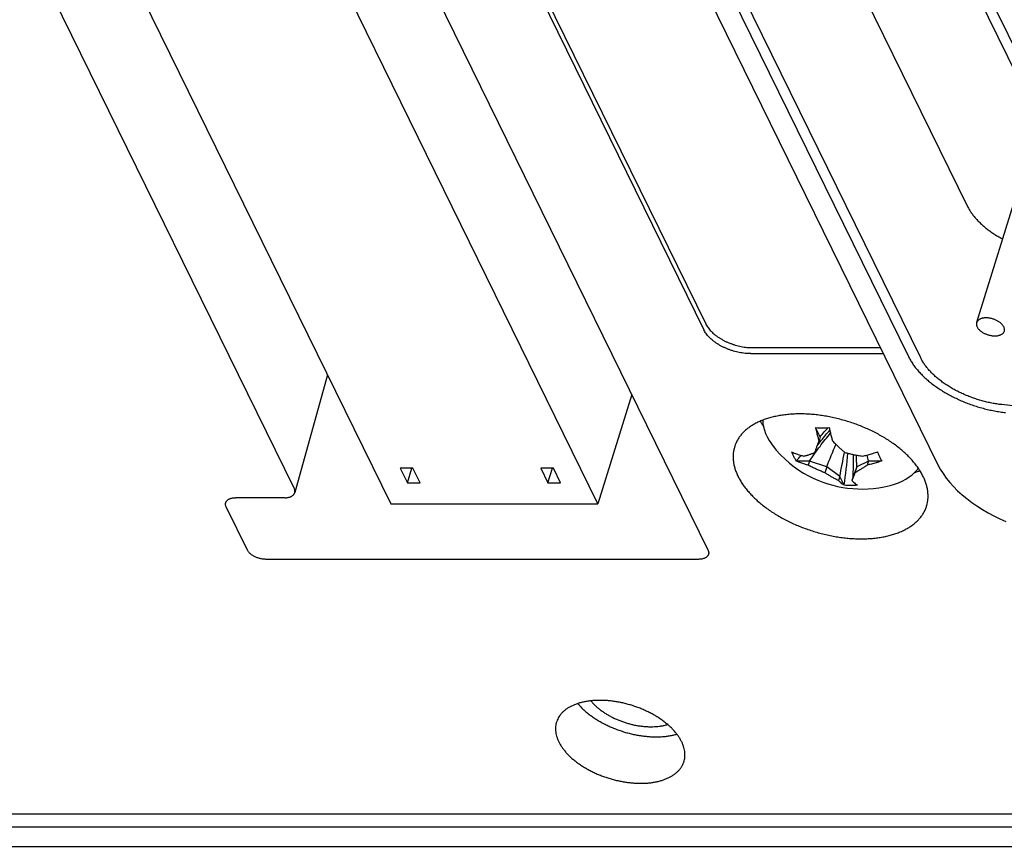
# Model space of a CAD drawing. Header units: inches. Extents: x 0 to 34, y 0 to 22.
# Tile 24 of 29: x 28.9 to 30.1, y 8.4 to 9.4. Entities that reach past the tile are written whole.
import ezdxf

# ---------------------------------------------------------------- set-up
doc = ezdxf.new("R2010")
doc.units = ezdxf.units.IN
doc.header["$LTSCALE"] = 1.87
doc.header["$MEASUREMENT"] = 0
doc.layers.get('0').update_dxf_attribs({"linetype": 'CONTINUOUS'})

msp = doc.modelspace()

# ---------------------------------------------------------------- linework, layer by layer
at = {"color": 7, "linetype": 'CONTINUOUS'}
for p, q in [((28.2665, 10.9996), (29.3403, 8.8116)), ((29.612, 8.8116), (28.5382, 10.9996)), ((29.2136, 8.8321), (28.1612, 10.9767)), ((28.8703, 10.8472), (29.7534, 9.0476)), ((28.8679, 10.8393), (29.751, 9.0398)), ((29.2921, 10.4232), (30.0577, 8.8629)), ((29.5672, 10.2807), (30.0967, 9.2017)), ((29.7436, 10.2243), (30.3501, 8.9883)), ((30.364, 8.9909), (29.76, 10.2217)), ((29.4288, 10.2078), (30.0192, 9.0048)), ((30.0353, 9.003), (29.4431, 10.2096)), ((29.2163, 9.8516), (29.7562, 8.7513)), ((30.1664, 9.2366), (30.1085, 9.0494)), ((29.8147, 9.0165), (29.9824, 9.0165)), ((29.8123, 9.0087), (29.9862, 9.0087)), ((29.2572, 8.9807), (29.2144, 8.8264)), ((29.6563, 8.9549), (29.612, 8.8116)), ((30.272, 8.9271), (30.1414, 8.9418)), ((29.9035, 8.8997), (29.8979, 8.911)), ((29.9035, 8.8997), (29.9019, 8.8944)), ((29.3693, 8.8585), (29.3527, 8.8585)), ((29.3527, 8.8585), (29.3622, 8.8392)), ((29.3622, 8.8392), (29.3681, 8.8585)), ((29.3787, 8.8392), (29.3693, 8.8585)), ((29.5535, 8.8585), (29.5369, 8.8585)), ((29.5369, 8.8585), (29.5464, 8.8392)), ((29.5464, 8.8392), (29.5523, 8.8585)), ((29.5629, 8.8392), (29.5535, 8.8585)), ((29.8893, 8.8677), (29.8725, 8.8677)), ((29.8893, 8.8677), (29.8877, 8.8624)), ((29.9119, 8.8603), (29.8893, 8.8677)), ((29.9119, 8.8603), (29.9095, 8.8525)), ((29.9291, 8.8475), (29.9119, 8.8603)), ((29.9513, 8.8603), (29.9466, 8.8475)), ((29.9513, 8.8603), (29.9489, 8.8525)), ((29.9667, 8.8677), (29.9513, 8.8603)), ((29.9667, 8.8677), (29.965, 8.8624)), ((29.9835, 8.8677), (29.9667, 8.8677)), ((29.9291, 8.8475), (29.9275, 8.8422)), ((29.9347, 8.8361), (29.9291, 8.8475)), ((29.9466, 8.8475), (29.945, 8.8422)), ((29.3622, 8.8392), (29.3787, 8.8392)), ((29.5464, 8.8392), (29.5629, 8.8392)), ((29.2013, 8.8197), (29.1368, 8.8197)), ((29.1245, 8.8073), (29.152, 8.7513)), ((29.3403, 8.8116), (29.612, 8.8116)), ((29.7439, 8.7389), (29.1765, 8.7389)), ((22.1881, 8.405), (30.8962, 8.405)), ((30.9165, 8.3877), (22.1848, 8.3877)), ((22.2012, 8.3625), (30.9329, 8.3625))]:
    msp.add_line(p, q, dxfattribs=at)
for points in [[(29.828, 8.9214), (29.828, 8.9209), (29.8284, 8.9167), (29.8292, 8.9125), (29.8304, 8.9083), (29.8319, 8.904), (29.8339, 8.8997)], [(29.8339, 8.8997), (29.8364, 8.8949), (29.8394, 8.8902), (29.8429, 8.8856), (29.8458, 8.882)], [(29.8458, 8.882), (29.8514, 8.876), (29.8571, 8.8705), (29.8632, 8.8652), (29.8693, 8.8604), (29.8755, 8.856), (29.8817, 8.8521), (29.8879, 8.8486), (29.8942, 8.8454), (29.9005, 8.8426), (29.9069, 8.8401), (29.9133, 8.8379), (29.9198, 8.8361), (29.9263, 8.8345), (29.9329, 8.8332), (29.9393, 8.8323), (29.9461, 8.8316), (29.9526, 8.8312), (29.9595, 8.8311), (29.9662, 8.8313), (29.9732, 8.8319), (29.9803, 8.8328), (29.9875, 8.8341), (29.9953, 8.8359)], [(29.9953, 8.8359), (30.0007, 8.8374), (30.0061, 8.8394), (30.0111, 8.8416), (30.0159, 8.8441), (30.0202, 8.8469), (30.0241, 8.8499), (30.0276, 8.8531), (30.0308, 8.8565), (30.0321, 8.8583)], [(30.0577, 8.8629), (30.0609, 8.8571), (30.0645, 8.8513), (30.0686, 8.8455), (30.0732, 8.8398), (30.0782, 8.8343), (30.0836, 8.8289), (30.0894, 8.8236), (30.0956, 8.8185), (30.1021, 8.8136), (30.1089, 8.8089), (30.1161, 8.8044), (30.1235, 8.8001), (30.1311, 8.796), (30.139, 8.7922), (30.147, 8.7887)]]:
    msp.add_lwpolyline(points, dxfattribs=at)
for points, knots in [([(30.0967, 9.2017), (30.0974, 9.2003), (30.0989, 9.1975), (30.1015, 9.1934), (30.1045, 9.1893), (30.1079, 9.1853), (30.1117, 9.1814), (30.1158, 9.1775), (30.1202, 9.1738), (30.1249, 9.1702), (30.1299, 9.1667), (30.1351, 9.1633), (30.1394, 9.1609), (30.1418, 9.1595), (30.1425, 9.1592)], [0, 0, 0, 0, 0.073888, 0.150829, 0.230702, 0.313388, 0.399126, 0.487718, 0.578822, 0.672413, 0.76845, 0.866498, 0.966179, 1, 1, 1, 1]), ([(30.1209, 9.0556), (30.1203, 9.0556), (30.1192, 9.0555), (30.1175, 9.0554), (30.116, 9.0551), (30.1145, 9.0547), (30.1132, 9.0541), (30.112, 9.0535), (30.1109, 9.0528), (30.11, 9.0519), (30.1093, 9.051), (30.1088, 9.0502), (30.1086, 9.0496), (30.1085, 9.0494)], [0, 0, 0, 0, 0.117982, 0.231745, 0.340186, 0.442748, 0.540105, 0.631955, 0.718192, 0.79994, 0.87827, 0.954014, 1, 1, 1, 1]), ([(30.1449, 9.0382), (30.1449, 9.0383), (30.145, 9.0388), (30.1452, 9.0397), (30.1451, 9.0408), (30.1449, 9.042), (30.1445, 9.0432), (30.1439, 9.0444), (30.1431, 9.0456), (30.1422, 9.0468), (30.1411, 9.0479), (30.1399, 9.049), (30.1385, 9.05), (30.137, 9.051), (30.1354, 9.0519), (30.1337, 9.0528), (30.1319, 9.0535), (30.1301, 9.0541), (30.1283, 9.0546), (30.1264, 9.0551), (30.1246, 9.0554), (30.1227, 9.0555), (30.1215, 9.0556), (30.1209, 9.0556)], [0, 0, 0, 0, 0.012742, 0.046415, 0.081038, 0.117021, 0.155057, 0.195485, 0.238272, 0.283467, 0.331338, 0.38154, 0.433643, 0.487778, 0.543585, 0.600426, 0.658028, 0.71632, 0.774608, 0.832294, 0.889457, 0.945572, 1, 1, 1, 1]), ([(29.8123, 9.0087), (29.811, 9.0087), (29.8086, 9.0087), (29.8049, 9.009), (29.8011, 9.0095), (29.7973, 9.0102), (29.7935, 9.011), (29.7897, 9.012), (29.786, 9.0132), (29.7823, 9.0146), (29.7787, 9.0161), (29.7752, 9.0177), (29.7719, 9.0195), (29.7687, 9.0214), (29.7657, 9.0235), (29.7629, 9.0256), (29.7603, 9.0278), (29.7579, 9.0301), (29.7558, 9.0324), (29.7539, 9.0348), (29.7523, 9.0373), (29.7514, 9.0389), (29.751, 9.0398)], [0, 0, 0, 0, 0.051025, 0.103223, 0.156288, 0.210157, 0.2645, 0.319138, 0.373886, 0.428403, 0.482609, 0.536172, 0.588919, 0.64069, 0.691187, 0.740376, 0.788001, 0.833974, 0.878234, 0.920623, 0.961234, 1, 1, 1, 1]), ([(29.7534, 9.0476), (29.7538, 9.0468), (29.7547, 9.0451), (29.7563, 9.0427), (29.7582, 9.0403), (29.7604, 9.0379), (29.7627, 9.0356), (29.7653, 9.0334), (29.7681, 9.0313), (29.7712, 9.0293), (29.7743, 9.0274), (29.7777, 9.0256), (29.7811, 9.0239), (29.7847, 9.0224), (29.7884, 9.0211), (29.7921, 9.0199), (29.7959, 9.0189), (29.7997, 9.018), (29.8035, 9.0173), (29.8073, 9.0169), (29.811, 9.0166), (29.8135, 9.0165), (29.8147, 9.0165)], [0, 0, 0, 0, 0.038766, 0.079377, 0.121766, 0.166026, 0.211999, 0.259624, 0.308813, 0.35931, 0.411081, 0.463828, 0.517391, 0.571597, 0.626114, 0.680862, 0.7355, 0.789843, 0.843712, 0.896777, 0.948975, 1, 1, 1, 1]), ([(30.1085, 9.0494), (30.1085, 9.0492), (30.1084, 9.0488), (30.1082, 9.0479), (30.1083, 9.0467), (30.1085, 9.0455), (30.1089, 9.0443), (30.1095, 9.0431), (30.1103, 9.0419), (30.1112, 9.0408), (30.1123, 9.0396), (30.1135, 9.0385), (30.1149, 9.0375), (30.1164, 9.0365), (30.118, 9.0356), (30.1197, 9.0348), (30.1215, 9.0341), (30.1233, 9.0334), (30.1251, 9.0329), (30.127, 9.0325), (30.1288, 9.0322), (30.1307, 9.032), (30.1319, 9.032), (30.1325, 9.032)], [0, 0, 0, 0, 0.012742, 0.046415, 0.081038, 0.117021, 0.155057, 0.195485, 0.238272, 0.283467, 0.331338, 0.38154, 0.433643, 0.487778, 0.543585, 0.600426, 0.658028, 0.71632, 0.774608, 0.832294, 0.889457, 0.945572, 1, 1, 1, 1]), ([(30.1325, 9.032), (30.1331, 9.032), (30.1342, 9.032), (30.1359, 9.0322), (30.1374, 9.0325), (30.1389, 9.0329), (30.1402, 9.0334), (30.1414, 9.034), (30.1425, 9.0348), (30.1434, 9.0356), (30.1441, 9.0365), (30.1446, 9.0374), (30.1448, 9.0379), (30.1449, 9.0382)], [0, 0, 0, 0, 0.117982, 0.231745, 0.340186, 0.442748, 0.540105, 0.631955, 0.718192, 0.79994, 0.87827, 0.954014, 1, 1, 1, 1]), ([(30.0192, 9.0048), (30.0199, 9.0032), (30.0217, 9), (30.0247, 8.9953), (30.0281, 8.9906), (30.0319, 8.986), (30.0361, 8.9815), (30.0407, 8.977), (30.0456, 8.9727), (30.0509, 8.9685), (30.0565, 8.9644), (30.0624, 8.9605), (30.0686, 8.9568), (30.075, 8.9533), (30.0816, 8.95), (30.0884, 8.9469), (30.0954, 8.944), (30.1025, 8.9414), (30.1097, 8.939), (30.1171, 8.9369), (30.1244, 8.9351), (30.1318, 8.9336), (30.1392, 8.9323), (30.1441, 8.9317), (30.1465, 8.9314)], [0, 0, 0, 0, 0.035219, 0.07183, 0.109784, 0.149012, 0.189623, 0.231565, 0.274696, 0.318925, 0.364318, 0.41071, 0.457902, 0.505859, 0.554545, 0.603738, 0.65323, 0.703052, 0.753054, 0.802999, 0.852733, 0.902289, 0.951453, 1, 1, 1, 1]), ([(30.1414, 8.9418), (30.1393, 8.942), (30.135, 8.9426), (30.1285, 8.9437), (30.1221, 8.9451), (30.1157, 8.9467), (30.1093, 8.9486), (30.103, 8.9508), (30.0968, 8.9531), (30.0908, 8.9557), (30.0849, 8.9585), (30.0792, 8.9614), (30.0737, 8.9646), (30.0685, 8.9679), (30.0635, 8.9714), (30.0588, 8.975), (30.0543, 8.9788), (30.0503, 8.9826), (30.0465, 8.9866), (30.0431, 8.9906), (30.0401, 8.9947), (30.0375, 8.9988), (30.0359, 9.0016), (30.0353, 9.003)], [0, 0, 0, 0, 0.050876, 0.102418, 0.154365, 0.2065, 0.258856, 0.311212, 0.363299, 0.415049, 0.466398, 0.517083, 0.566906, 0.615912, 0.663914, 0.710692, 0.756228, 0.800508, 0.843362, 0.88469, 0.924613, 0.963069, 1, 1, 1, 1]), ([(30.0384, 8.8477), (30.0376, 8.8494), (30.0357, 8.8528), (30.0326, 8.8578), (30.029, 8.8628), (30.0249, 8.8677), (30.0205, 8.8726), (30.0157, 8.8774), (30.0105, 8.882), (30.0049, 8.8865), (29.9991, 8.8909), (29.9929, 8.8951), (29.9864, 8.8991), (29.9797, 8.9029), (29.9727, 8.9065), (29.9655, 8.9099), (29.9581, 8.9131), (29.9506, 8.916), (29.9429, 8.9187), (29.9352, 8.921), (29.9274, 8.9231), (29.9195, 8.925), (29.9117, 8.9265), (29.9038, 8.9277), (29.896, 8.9287), (29.8883, 8.9293), (29.8807, 8.9296), (29.8732, 8.9296), (29.8659, 8.9293), (29.8588, 8.9287), (29.8519, 8.9277), (29.8453, 8.9265), (29.8389, 8.925), (29.8328, 8.9232), (29.827, 8.9211), (29.8216, 8.9187), (29.8166, 8.916), (29.8119, 8.9131), (29.8076, 8.91), (29.8037, 8.9066), (29.8003, 8.9029), (29.7973, 8.8991), (29.7947, 8.8951), (29.7928, 8.8912), (29.7918, 8.8886), (29.7915, 8.8875)], [0, 0, 0, 0, 0.019698, 0.04013, 0.061277, 0.083175, 0.10579, 0.129101, 0.153103, 0.177722, 0.202955, 0.228731, 0.254988, 0.281703, 0.30877, 0.336163, 0.3638, 0.391594, 0.419515, 0.447449, 0.475356, 0.50316, 0.530763, 0.558143, 0.585191, 0.611865, 0.638109, 0.663833, 0.689028, 0.713614, 0.737556, 0.760835, 0.783389, 0.805236, 0.826344, 0.84671, 0.86637, 0.885318, 0.903622, 0.921324, 0.938482, 0.955208, 0.971572, 0.987705, 1, 1, 1, 1]), ([(29.8248, 8.92), (29.8256, 8.9186), (29.827, 8.9165), (29.8285, 8.9144), (29.829, 8.9137)], [0, 0, 0, 0, 0.648521, 1, 1, 1, 1]), ([(29.8978, 8.9116), (29.8993, 8.9116), (29.9021, 8.9115), (29.9065, 8.9115), (29.9109, 8.9115), (29.9138, 8.9116), (29.9153, 8.9116)], [0, 0, 0, 0, 0.245122, 0.493749, 0.745504, 1, 1, 1, 1]), ([(29.8979, 8.911), (29.8979, 8.9111), (29.8979, 8.9112), (29.8979, 8.9114), (29.8979, 8.9116), (29.8978, 8.9116)], [0, 0, 0, 0, 0.33317, 0.666461, 1, 1, 1, 1]), ([(29.9019, 8.8944), (29.9015, 8.896), (29.9006, 8.8994), (29.8992, 8.9049), (29.8984, 8.9089), (29.8979, 8.911)], [0, 0, 0, 0, 0.287085, 0.617862, 1, 1, 1, 1]), ([(29.9035, 8.8997), (29.9052, 8.9018), (29.9086, 8.9059), (29.9123, 8.9098), (29.9141, 8.9116)], [0, 0, 0, 0, 0.508206, 1, 1, 1, 1]), ([(29.9153, 8.9116), (29.9153, 8.9116), (29.9153, 8.9114), (29.9154, 8.9112), (29.9154, 8.9111), (29.9154, 8.911)], [0, 0, 0, 0, 0.333539, 0.666872, 1, 1, 1, 1]), ([(29.9154, 8.911), (29.9159, 8.9089), (29.9167, 8.905), (29.9181, 8.8994), (29.919, 8.896), (29.9194, 8.8944)], [0, 0, 0, 0, 0.380339, 0.711091, 1, 1, 1, 1]), ([(29.897, 8.8787), (29.899, 8.8815), (29.9055, 8.8902), (29.9122, 8.8988), (29.9169, 8.9044)], [0, 0, 0, 0, 0.321338, 1, 1, 1, 1]), ([(29.8995, 8.8878), (29.903, 8.8926), (29.9084, 8.8995), (29.9142, 8.9061), (29.916, 8.9082)], [0, 0, 0, 0, 0.678697, 1, 1, 1, 1]), ([(29.7915, 8.8875), (29.7914, 8.8871), (29.7908, 8.8853), (29.7899, 8.8819), (29.7893, 8.8772), (29.7892, 8.8725), (29.7895, 8.8676), (29.7903, 8.8627), (29.7916, 8.8577), (29.7934, 8.8526), (29.7949, 8.8493), (29.7957, 8.8477)], [0, 0, 0, 0, 0.026333, 0.139629, 0.253931, 0.369897, 0.488414, 0.610184, 0.735655, 0.865528, 1, 1, 1, 1]), ([(29.8964, 8.8791), (29.8966, 8.8796), (29.897, 8.8806), (29.8975, 8.8821), (29.898, 8.8836), (29.8986, 8.8852), (29.8992, 8.8868), (29.8998, 8.8885), (29.9005, 8.8904), (29.9012, 8.8924), (29.9016, 8.8937), (29.9019, 8.8944)], [0, 0, 0, 0, 0.096635, 0.194324, 0.293885, 0.396258, 0.502446, 0.613753, 0.732236, 0.860165, 1, 1, 1, 1]), ([(29.9194, 8.8944), (29.9201, 8.8937), (29.9214, 8.8923), (29.9234, 8.8904), (29.9252, 8.8885), (29.927, 8.8868), (29.9288, 8.8852), (29.9305, 8.8836), (29.9323, 8.8821), (29.9341, 8.8806), (29.9352, 8.8796), (29.9358, 8.8791)], [0, 0, 0, 0, 0.132444, 0.255443, 0.371001, 0.481074, 0.587547, 0.691719, 0.794551, 0.897013, 1, 1, 1, 1]), ([(29.8662, 8.8797), (29.8662, 8.8797), (29.8664, 8.8796), (29.8665, 8.8796), (29.8666, 8.8795), (29.8667, 8.8795)], [0, 0, 0, 0, 0.333125, 0.666396, 1, 1, 1, 1]), ([(29.8689, 8.8736), (29.8686, 8.8742), (29.8679, 8.8756), (29.8671, 8.8775), (29.8666, 8.8788), (29.8663, 8.8794)], [0, 0, 0, 0, 0.34895, 0.701309, 1, 1, 1, 1]), ([(29.8667, 8.8795), (29.8685, 8.8787), (29.872, 8.8773), (29.8771, 8.8756), (29.8803, 8.8747), (29.8819, 8.8742)], [0, 0, 0, 0, 0.367807, 0.699766, 1, 1, 1, 1]), ([(29.872, 8.8679), (29.8716, 8.8685), (29.8709, 8.8698), (29.8699, 8.8716), (29.8692, 8.8729), (29.8689, 8.8736)], [0, 0, 0, 0, 0.32998, 0.663296, 1, 1, 1, 1]), ([(29.8819, 8.8742), (29.8825, 8.8744), (29.8837, 8.8747), (29.8854, 8.8751), (29.887, 8.8756), (29.8886, 8.8761), (29.8902, 8.8767), (29.8917, 8.8772), (29.8933, 8.8778), (29.8949, 8.8784), (29.8959, 8.8789), (29.8964, 8.8791)], [0, 0, 0, 0, 0.121936, 0.237904, 0.349317, 0.45771, 0.564711, 0.671485, 0.778955, 0.888126, 1, 1, 1, 1]), ([(29.9358, 8.8791), (29.9366, 8.8789), (29.9383, 8.8784), (29.9407, 8.8778), (29.9431, 8.8772), (29.9455, 8.8767), (29.948, 8.8761), (29.9506, 8.8756), (29.9533, 8.8751), (29.9562, 8.8747), (29.9582, 8.8744), (29.9592, 8.8742)], [0, 0, 0, 0, 0.105075, 0.20912, 0.313042, 0.41781, 0.524358, 0.634053, 0.748691, 0.870075, 1, 1, 1, 1]), ([(29.9466, 8.8475), (29.947, 8.8555), (29.9472, 8.8651), (29.9472, 8.8748), (29.9472, 8.8763)], [0, 0, 0, 0, 0.836235, 1, 1, 1, 1]), ([(29.9592, 8.8742), (29.9611, 8.8747), (29.9649, 8.8756), (29.9711, 8.8774), (29.9754, 8.8787), (29.9777, 8.8795)], [0, 0, 0, 0, 0.292211, 0.623588, 1, 1, 1, 1]), ([(29.9777, 8.8795), (29.9777, 8.8795), (29.9779, 8.8796), (29.9781, 8.8796), (29.9782, 8.8797), (29.9783, 8.8797)], [0, 0, 0, 0, 0.33336, 0.666632, 1, 1, 1, 1]), ([(29.9783, 8.8797), (29.9786, 8.879), (29.9793, 8.8776), (29.9803, 8.8756), (29.9809, 8.8743), (29.9813, 8.8736)], [0, 0, 0, 0, 0.340047, 0.673459, 1, 1, 1, 1]), ([(29.9813, 8.8736), (29.9816, 8.8729), (29.9822, 8.8717), (29.9831, 8.8698), (29.9838, 8.8685), (29.9841, 8.8679)], [0, 0, 0, 0, 0.341335, 0.674742, 1, 1, 1, 1]), ([(29.8725, 8.8677), (29.8724, 8.8677), (29.8723, 8.8678), (29.8721, 8.8678), (29.872, 8.8679), (29.872, 8.8679)], [0, 0, 0, 0, 0.333513, 0.666785, 1, 1, 1, 1]), ([(29.8877, 8.8624), (29.8861, 8.8628), (29.8829, 8.8638), (29.8778, 8.8655), (29.8743, 8.8669), (29.8725, 8.8677)], [0, 0, 0, 0, 0.29837, 0.630419, 1, 1, 1, 1]), ([(29.9095, 8.8525), (29.9087, 8.8528), (29.9071, 8.8534), (29.9048, 8.8543), (29.9025, 8.8553), (29.9002, 8.8563), (29.8979, 8.8573), (29.8955, 8.8585), (29.893, 8.8597), (29.8904, 8.861), (29.8886, 8.8619), (29.8877, 8.8624)], [0, 0, 0, 0, 0.10487, 0.20876, 0.312574, 0.417281, 0.523816, 0.63355, 0.748283, 0.869831, 1, 1, 1, 1]), ([(29.965, 8.8624), (29.9643, 8.8619), (29.963, 8.861), (29.961, 8.8597), (29.9591, 8.8585), (29.9573, 8.8573), (29.9556, 8.8563), (29.9539, 8.8553), (29.9522, 8.8543), (29.9506, 8.8534), (29.9494, 8.8528), (29.9489, 8.8525)], [0, 0, 0, 0, 0.136157, 0.261635, 0.378653, 0.489317, 0.595601, 0.698847, 0.800036, 0.900133, 1, 1, 1, 1]), ([(29.9835, 8.8677), (29.9812, 8.8669), (29.9769, 8.8655), (29.9707, 8.8638), (29.9669, 8.8629), (29.965, 8.8624)], [0, 0, 0, 0, 0.374624, 0.705947, 1, 1, 1, 1]), ([(29.9841, 8.8679), (29.984, 8.8679), (29.9839, 8.8678), (29.9837, 8.8678), (29.9835, 8.8677), (29.9835, 8.8677)], [0, 0, 0, 0, 0.333377, 0.666649, 1, 1, 1, 1]), ([(29.7957, 8.8477), (29.7966, 8.846), (29.7984, 8.8425), (29.8016, 8.8375), (29.8052, 8.8325), (29.8092, 8.8276), (29.8136, 8.8228), (29.8184, 8.818), (29.8236, 8.8134), (29.8292, 8.8089), (29.8351, 8.8045), (29.8413, 8.8003), (29.8477, 8.7963), (29.8545, 8.7925), (29.8614, 8.7888), (29.8686, 8.7854), (29.876, 8.7823), (29.8835, 8.7794), (29.8912, 8.7767), (29.8989, 8.7743), (29.9068, 8.7722), (29.9146, 8.7704), (29.9225, 8.7689), (29.9303, 8.7676), (29.9381, 8.7667), (29.9458, 8.7661), (29.9534, 8.7658), (29.9609, 8.7658), (29.9682, 8.7661), (29.9753, 8.7667), (29.9822, 8.7676), (29.9889, 8.7688), (29.9952, 8.7704), (30.0013, 8.7722), (30.0071, 8.7743), (30.0125, 8.7767), (30.0176, 8.7793), (30.0223, 8.7822), (30.0265, 8.7854), (30.0304, 8.7888), (30.0338, 8.7924), (30.0368, 8.7963), (30.0394, 8.8003), (30.0415, 8.8045), (30.0426, 8.8077), (30.0431, 8.8094), (30.0432, 8.8097)], [0, 0, 0, 0, 0.019575, 0.039878, 0.060891, 0.082652, 0.105125, 0.128289, 0.15214, 0.176604, 0.201678, 0.227293, 0.253385, 0.279932, 0.306829, 0.334049, 0.361513, 0.389131, 0.416877, 0.444635, 0.472367, 0.499996, 0.527425, 0.554633, 0.581511, 0.608017, 0.634096, 0.659659, 0.684696, 0.709127, 0.732918, 0.756051, 0.778463, 0.800173, 0.821148, 0.841386, 0.860923, 0.879751, 0.89794, 0.91553, 0.932581, 0.949202, 0.965462, 0.981494, 0.997409, 1, 1, 1, 1]), ([(29.9275, 8.8422), (29.9267, 8.8426), (29.9252, 8.8433), (29.923, 8.8445), (29.9209, 8.8456), (29.9189, 8.8467), (29.9169, 8.8478), (29.9151, 8.8489), (29.9132, 8.8501), (29.9113, 8.8513), (29.9101, 8.8521), (29.9095, 8.8525)], [0, 0, 0, 0, 0.126986, 0.246335, 0.359742, 0.468945, 0.575693, 0.68122, 0.786462, 0.892406, 1, 1, 1, 1]), ([(29.9489, 8.8525), (29.9487, 8.8521), (29.9484, 8.8513), (29.948, 8.8501), (29.9476, 8.8489), (29.9471, 8.8478), (29.9467, 8.8467), (29.9463, 8.8456), (29.9459, 8.8445), (29.9455, 8.8434), (29.9452, 8.8426), (29.945, 8.8422)], [0, 0, 0, 0, 0.120098, 0.235584, 0.347525, 0.456923, 0.564636, 0.671595, 0.779135, 0.888349, 1, 1, 1, 1]), ([(30.027, 8.8525), (30.0274, 8.8526), (30.0297, 8.8535), (30.032, 8.8544), (30.0339, 8.8553), (30.034, 8.8554)], [0, 0, 0, 0, 0.156321, 0.950029, 1, 1, 1, 1]), ([(30.0432, 8.8097), (30.0436, 8.8109), (30.0442, 8.8137), (30.0448, 8.8181), (30.045, 8.8229), (30.0446, 8.8278), (30.0438, 8.8327), (30.0425, 8.8377), (30.0407, 8.8427), (30.0392, 8.846), (30.0384, 8.8477)], [0, 0, 0, 0, 0.099293, 0.218953, 0.340356, 0.464429, 0.591909, 0.723262, 0.859224, 1, 1, 1, 1]), ([(29.2144, 8.8264), (29.2145, 8.8267), (29.2146, 8.8274), (29.2146, 8.8285), (29.2145, 8.8297), (29.2142, 8.831), (29.2138, 8.8317), (29.2136, 8.8321)], [0, 0, 0, 0, 0.167043, 0.361471, 0.564041, 0.776577, 1, 1, 1, 1]), ([(29.9347, 8.8361), (29.9338, 8.8368), (29.932, 8.838), (29.9296, 8.8401), (29.9282, 8.8415), (29.9275, 8.8422)], [0, 0, 0, 0, 0.356633, 0.689494, 1, 1, 1, 1]), ([(29.935, 8.836), (29.9349, 8.836), (29.9349, 8.836), (29.9348, 8.8361), (29.9347, 8.8361), (29.9347, 8.8361)], [0, 0, 0, 0, 0.332982, 0.666314, 1, 1, 1, 1]), ([(29.9522, 8.836), (29.9508, 8.8359), (29.948, 8.8357), (29.9437, 8.8356), (29.9393, 8.8357), (29.9364, 8.8359), (29.935, 8.836)], [0, 0, 0, 0, 0.241362, 0.494835, 0.747757, 1, 1, 1, 1]), ([(29.945, 8.8422), (29.9457, 8.8415), (29.9471, 8.8401), (29.9495, 8.838), (29.9513, 8.8368), (29.9522, 8.8361)], [0, 0, 0, 0, 0.308606, 0.641618, 1, 1, 1, 1]), ([(29.9522, 8.8361), (29.9522, 8.8361), (29.9523, 8.8361), (29.9524, 8.836), (29.9524, 8.836), (29.9524, 8.836)], [0, 0, 0, 0, 0.334022, 0.667313, 1, 1, 1, 1]), ([(29.1238, 8.813), (29.1238, 8.813), (29.1239, 8.8135), (29.1242, 8.8142), (29.1248, 8.8152), (29.1256, 8.8161), (29.1265, 8.8169), (29.1276, 8.8177), (29.1289, 8.8183), (29.1303, 8.8188), (29.1318, 8.8192), (29.1334, 8.8195), (29.1351, 8.8197), (29.1362, 8.8197), (29.1368, 8.8197)], [0, 0, 0, 0, 0.008841, 0.080706, 0.153907, 0.229345, 0.30841, 0.392299, 0.48115, 0.57475, 0.673561, 0.777937, 0.887087, 1, 1, 1, 1]), ([(29.2013, 8.8197), (29.2019, 8.8197), (29.2031, 8.8197), (29.2048, 8.8199), (29.2064, 8.8202), (29.2079, 8.8206), (29.2093, 8.8211), (29.2105, 8.8218), (29.2116, 8.8225), (29.2126, 8.8233), (29.2133, 8.8242), (29.2139, 8.8252), (29.2142, 8.826), (29.2144, 8.8264), (29.2144, 8.8264)], [0, 0, 0, 0, 0.112913, 0.222063, 0.326439, 0.42525, 0.51885, 0.607701, 0.69159, 0.770655, 0.846093, 0.919294, 0.991159, 1, 1, 1, 1]), ([(29.1245, 8.8073), (29.1243, 8.8077), (29.124, 8.8085), (29.1237, 8.8097), (29.1235, 8.8109), (29.1235, 8.812), (29.1237, 8.8127), (29.1238, 8.813)], [0, 0, 0, 0, 0.223423, 0.435959, 0.638529, 0.832957, 1, 1, 1, 1]), ([(29.1765, 8.7389), (29.1759, 8.7389), (29.1746, 8.7389), (29.1728, 8.7391), (29.1709, 8.7394), (29.169, 8.7398), (29.1671, 8.7404), (29.1652, 8.741), (29.1634, 8.7417), (29.1617, 8.7425), (29.16, 8.7434), (29.1585, 8.7444), (29.157, 8.7454), (29.1557, 8.7465), (29.1545, 8.7477), (29.1535, 8.7489), (29.1527, 8.7501), (29.1522, 8.7509), (29.152, 8.7513)], [0, 0, 0, 0, 0.063834, 0.129675, 0.196825, 0.264536, 0.332695, 0.401205, 0.469288, 0.536186, 0.601817, 0.666101, 0.728357, 0.78799, 0.845063, 0.899649, 0.951369, 1, 1, 1, 1]), ([(29.7568, 8.7452), (29.7567, 8.745), (29.7565, 8.7443), (29.7559, 8.7434), (29.7551, 8.7425), (29.7542, 8.7417), (29.7531, 8.741), (29.7518, 8.7403), (29.7504, 8.7398), (29.7489, 8.7394), (29.7473, 8.7391), (29.7456, 8.7389), (29.7445, 8.7389), (29.7439, 8.7389)], [0, 0, 0, 0, 0.058074, 0.133077, 0.210372, 0.291384, 0.377338, 0.468376, 0.564281, 0.665525, 0.77247, 0.884307, 1, 1, 1, 1]), ([(29.7562, 8.7513), (29.7564, 8.7509), (29.7567, 8.7501), (29.757, 8.7489), (29.7572, 8.7477), (29.7572, 8.7466), (29.757, 8.7458), (29.7568, 8.7453), (29.7568, 8.7452)], [0, 0, 0, 0, 0.209989, 0.409746, 0.600135, 0.782872, 0.961996, 1, 1, 1, 1]), ([(29.7218, 8.4996), (29.7211, 8.5008), (29.7198, 8.5034), (29.7174, 8.5071), (29.7147, 8.5107), (29.7116, 8.5143), (29.7082, 8.5179), (29.7045, 8.5213), (29.7004, 8.5247), (29.6962, 8.5279), (29.6916, 8.531), (29.6868, 8.534), (29.6818, 8.5368), (29.6767, 8.5394), (29.6713, 8.5418), (29.6658, 8.5441), (29.6603, 8.5461), (29.6546, 8.5479), (29.6488, 8.5495), (29.643, 8.5509), (29.6372, 8.552), (29.6315, 8.5529), (29.6257, 8.5535), (29.6201, 8.5539), (29.6145, 8.554), (29.6091, 8.5539), (29.6038, 8.5535), (29.5987, 8.5529), (29.5938, 8.552), (29.5891, 8.5509), (29.5846, 8.5495), (29.5804, 8.5479), (29.5765, 8.5461), (29.5729, 8.5441), (29.5696, 8.5419), (29.5666, 8.5394), (29.564, 8.5368), (29.5618, 8.534), (29.5599, 8.531), (29.5584, 8.5279), (29.5576, 8.5256), (29.5573, 8.5244), (29.5572, 8.5242)], [0, 0, 0, 0, 0.021676, 0.044248, 0.067689, 0.092045, 0.117263, 0.14331, 0.170174, 0.197747, 0.226018, 0.254889, 0.284263, 0.314109, 0.344278, 0.374728, 0.405349, 0.436018, 0.466697, 0.497229, 0.527557, 0.557592, 0.587197, 0.61635, 0.644921, 0.672853, 0.700095, 0.726543, 0.752201, 0.776993, 0.800893, 0.82392, 0.846031, 0.867291, 0.887723, 0.907379, 0.92638, 0.944795, 0.962787, 0.980494, 0.99806, 1, 1, 1, 1]), ([(29.5856, 8.5498), (29.5863, 8.5489), (29.5882, 8.5467), (29.5914, 8.5434), (29.5952, 8.5398), (29.5994, 8.5364), (29.6038, 8.533), (29.6085, 8.5298), (29.6134, 8.5268), (29.6186, 8.5239), (29.6239, 8.5212), (29.6294, 8.5187), (29.6351, 8.5164), (29.6409, 8.5143), (29.6467, 8.5124), (29.6527, 8.5107), (29.6586, 8.5093), (29.6646, 8.5082), (29.6706, 8.5073), (29.6765, 8.5066), (29.6823, 8.5062), (29.688, 8.5061), (29.6936, 8.5062), (29.6991, 8.5066), (29.7044, 8.5072), (29.7095, 8.5081), (29.7131, 8.509), (29.715, 8.5096), (29.7154, 8.5097)], [0, 0, 0, 0, 0.02474, 0.060366, 0.097177, 0.135109, 0.174084, 0.214012, 0.254791, 0.296312, 0.338455, 0.381098, 0.42411, 0.467359, 0.510711, 0.554029, 0.597178, 0.640024, 0.682436, 0.724287, 0.765456, 0.805828, 0.845297, 0.883768, 0.921155, 0.957388, 0.992411, 1, 1, 1, 1]), ([(29.6027, 8.5533), (29.6029, 8.5532), (29.6038, 8.552), (29.6057, 8.5498), (29.6087, 8.5469), (29.6119, 8.544), (29.6154, 8.5412), (29.6192, 8.5385), (29.6231, 8.536), (29.6273, 8.5336), (29.6316, 8.5313), (29.6361, 8.5292), (29.6407, 8.5273), (29.6454, 8.5256), (29.6502, 8.5241), (29.655, 8.5227), (29.6599, 8.5216), (29.6648, 8.5207), (29.6697, 8.52), (29.6745, 8.5196), (29.6792, 8.5193), (29.6839, 8.5193), (29.6884, 8.5196), (29.6927, 8.52), (29.6969, 8.5207), (29.7004, 8.5215), (29.7025, 8.5221), (29.7032, 8.5223)], [0, 0, 0, 0, 0.004794, 0.041395, 0.079337, 0.118616, 0.159122, 0.200734, 0.243396, 0.286895, 0.331181, 0.376035, 0.421338, 0.466939, 0.512619, 0.558302, 0.603731, 0.648826, 0.693384, 0.737248, 0.780324, 0.8224, 0.863442, 0.903266, 0.941829, 0.979049, 1, 1, 1, 1]), ([(29.5572, 8.5242), (29.557, 8.5233), (29.5565, 8.5211), (29.5562, 8.5178), (29.5563, 8.5142), (29.5568, 8.5106), (29.5577, 8.5069), (29.5589, 8.5032), (29.56, 8.5008), (29.5606, 8.4996)], [0, 0, 0, 0, 0.120156, 0.256632, 0.395929, 0.539135, 0.686964, 0.840481, 1, 1, 1, 1]), ([(29.5606, 8.4996), (29.5612, 8.4983), (29.5626, 8.4958), (29.565, 8.4921), (29.5677, 8.4884), (29.5708, 8.4848), (29.5742, 8.4813), (29.5779, 8.4778), (29.5819, 8.4745), (29.5862, 8.4713), (29.5907, 8.4682), (29.5955, 8.4652), (29.6005, 8.4624), (29.6057, 8.4598), (29.611, 8.4573), (29.6165, 8.4551), (29.6221, 8.4531), (29.6278, 8.4513), (29.6335, 8.4497), (29.6393, 8.4483), (29.6451, 8.4472), (29.6509, 8.4463), (29.6566, 8.4457), (29.6623, 8.4453), (29.6678, 8.4451), (29.6733, 8.4453), (29.6785, 8.4456), (29.6837, 8.4463), (29.6886, 8.4471), (29.6933, 8.4483), (29.6977, 8.4496), (29.7019, 8.4512), (29.7058, 8.453), (29.7094, 8.4551), (29.7127, 8.4573), (29.7157, 8.4598), (29.7183, 8.4624), (29.7206, 8.4652), (29.7225, 8.4682), (29.7237, 8.4707), (29.7242, 8.4722), (29.7244, 8.4726)], [0, 0, 0, 0, 0.021951, 0.04481, 0.068549, 0.093215, 0.118753, 0.145131, 0.172336, 0.200259, 0.228889, 0.258127, 0.287875, 0.3181, 0.348652, 0.379489, 0.410499, 0.441557, 0.472626, 0.503546, 0.53426, 0.564675, 0.594657, 0.62418, 0.653114, 0.681402, 0.70899, 0.735773, 0.761758, 0.786864, 0.811068, 0.834387, 0.856779, 0.878309, 0.899001, 0.918907, 0.938149, 0.956798, 0.975019, 0.992951, 1, 1, 1, 1]), ([(29.7244, 8.4726), (29.7246, 8.4732), (29.7252, 8.475), (29.7258, 8.4779), (29.7261, 8.4814), (29.726, 8.4849), (29.7256, 8.4886), (29.7247, 8.4922), (29.7234, 8.4959), (29.7224, 8.4984), (29.7218, 8.4996)], [0, 0, 0, 0, 0.074111, 0.197287, 0.321799, 0.448885, 0.579537, 0.714406, 0.854465, 1, 1, 1, 1])]:
    msp.add_open_spline(points, degree=3, knots=knots, dxfattribs=at)
for points in [[(29.9119, 8.8603), (29.9158, 8.8701), (29.9199, 8.8799), (29.924, 8.8897)], [(29.8663, 8.8794), (29.8663, 8.8795), (29.8662, 8.8796), (29.8662, 8.8797)], [(29.872, 8.8679), (29.8741, 8.8704), (29.8763, 8.8728), (29.8785, 8.8752)], [(29.8893, 8.8677), (29.8918, 8.8714), (29.8944, 8.8751), (29.897, 8.8787)], [(29.9291, 8.8475), (29.9312, 8.858), (29.9332, 8.8686), (29.9351, 8.8792)], [(29.935, 8.836), (29.9368, 8.85), (29.9385, 8.864), (29.9398, 8.878)], [(29.9351, 8.8792), (29.9352, 8.8793), (29.9352, 8.8795), (29.9352, 8.8796)], [(29.9513, 8.8603), (29.9513, 8.8654), (29.9512, 8.8705), (29.951, 8.8756)], [(29.9667, 8.8677), (29.9662, 8.8704), (29.9657, 8.8731), (29.9652, 8.8757)], [(29.9524, 8.836), (29.9524, 8.836), (29.9523, 8.836), (29.9522, 8.836)]]:
    msp.add_open_spline(points, degree=3, dxfattribs=at)

doc.saveas('drawing.dxf')
